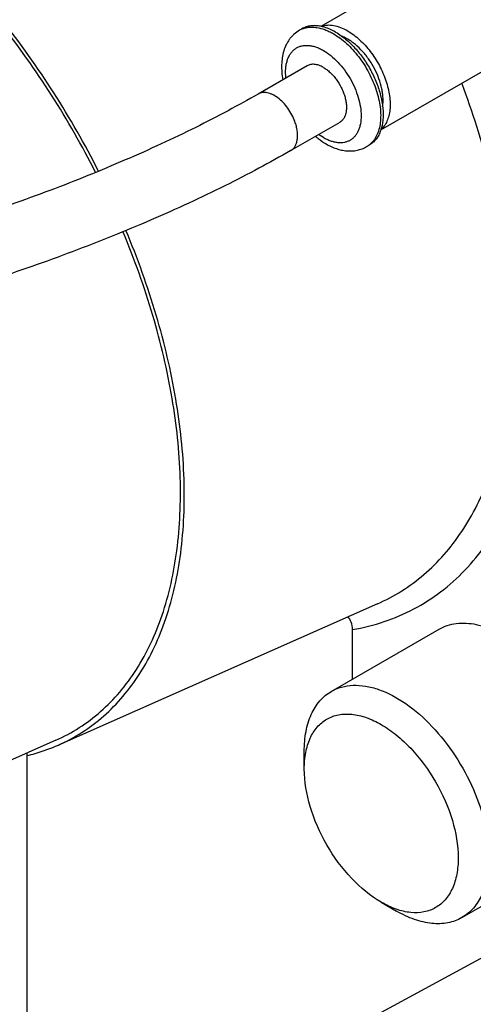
# Model space of a CAD drawing. Header units: inches. Extents: x 0 to 34, y 0 to 22.
# Tile 139 of 164: x 29.3 to 29.7, y 13.4 to 14.3. Entities that reach past the tile are written whole.
import ezdxf

# ---------------------------------------------------------------- set-up
doc = ezdxf.new("R2010")
doc.units = ezdxf.units.IN
doc.header["$LTSCALE"] = 1.87
doc.header["$MEASUREMENT"] = 0
doc.layers.add('3_ALL_AXES', color=7, linetype='CONTINUOUS')
doc.layers.add('7_ALL_FEATURES', color=7, linetype='CONTINUOUS')

msp = doc.modelspace()

# ---------------------------------------------------------------- linework, layer by layer
at = {"layer": '3_ALL_AXES', "color": 7, "linetype": 'Continuous'}
for p, q in [((29.67683, 14.33465), (29.56588, 14.27059)), ((29.54897, 14.2685), (29.54676, 14.26723)), ((29.73096, 14.24089), (29.62004, 14.17684)), ((29.60974, 14.16323), (29.60754, 14.16196)), ((29.5755, 13.66934), (29.67294, 13.7256)), ((29.69361, 13.46477), (29.79105, 13.52103))]:
    msp.add_line(p, q, dxfattribs=at)
for points, knots in [([(29.70389, 14.34001), (29.70619, 14.33868), (29.71076, 14.33563), (29.71723, 14.33019), (29.72341, 14.32384), (29.72917, 14.31672), (29.7344, 14.30899), (29.73897, 14.3008), (29.7428, 14.29234), (29.74579, 14.28378), (29.74789, 14.2753), (29.74906, 14.26708), (29.74925, 14.2593), (29.74848, 14.25212), (29.74674, 14.24567), (29.74445, 14.24095), (29.74217, 14.23774), (29.74028, 14.23564), (29.73819, 14.23383), (29.73667, 14.23282), (29.73588, 14.23236)], [0, 0, 0, 0, 0.062377, 0.128728, 0.198316, 0.270295, 0.343673, 0.417405, 0.49043, 0.561717, 0.630314, 0.695401, 0.756348, 0.812784, 0.864683, 0.912458, 0.935102, 0.957107, 0.978668, 1, 1, 1, 1]), ([(29.70389, 14.33197), (29.70584, 14.33085), (29.7097, 14.32826), (29.71518, 14.32366), (29.72041, 14.31829), (29.72528, 14.31227), (29.7297, 14.30572), (29.73357, 14.2988), (29.73681, 14.29164), (29.73935, 14.28439), (29.74112, 14.27722), (29.74211, 14.27027), (29.74227, 14.26368), (29.74162, 14.2576), (29.74014, 14.25215), (29.73787, 14.24744), (29.7353, 14.2442), (29.73291, 14.24213), (29.73162, 14.24127), (29.73096, 14.24089)], [0, 0, 0, 0, 0.062382, 0.128737, 0.198331, 0.270315, 0.343699, 0.417437, 0.490467, 0.561759, 0.630361, 0.695454, 0.756405, 0.812845, 0.864749, 0.912526, 0.957104, 0.978666, 1, 1, 1, 1]), ([(29.56583, 14.27078), (29.5643, 14.27108), (29.56129, 14.27145), (29.55684, 14.27127), (29.55269, 14.27033), (29.55015, 14.26919), (29.54897, 14.2685)], [0, 0, 0, 0, 0.269129, 0.522554, 0.76437, 1, 1, 1, 1]), ([(29.57936, 14.26549), (29.57716, 14.26676), (29.57279, 14.26892), (29.56811, 14.27034), (29.56583, 14.27078)], [0, 0, 0, 0, 0.522381, 1, 1, 1, 1]), ([(29.5904, 14.26645), (29.58835, 14.26763), (29.58427, 14.26963), (29.57801, 14.27144), (29.57294, 14.27181), (29.56918, 14.27135), (29.56741, 14.27088), (29.56656, 14.27059)], [0, 0, 0, 0, 0.285249, 0.544788, 0.780847, 0.892061, 1, 1, 1, 1]), ([(29.57936, 14.26549), (29.58111, 14.26448), (29.58461, 14.2622), (29.58788, 14.25962), (29.5895, 14.25823)], [0, 0, 0, 0, 0.486921, 1, 1, 1, 1]), ([(29.5904, 14.26645), (29.59225, 14.26538), (29.59593, 14.26294), (29.60115, 14.25861), (29.60617, 14.25358), (29.61088, 14.24794), (29.61519, 14.24181), (29.61902, 14.23529), (29.6223, 14.22852), (29.62496, 14.22163), (29.62695, 14.21476), (29.62824, 14.20802), (29.62879, 14.20156), (29.62859, 14.19549), (29.62765, 14.18993), (29.62597, 14.18498), (29.62358, 14.18075), (29.62148, 14.17841), (29.62035, 14.17742)], [0, 0, 0, 0, 0.061307, 0.126371, 0.194536, 0.265069, 0.337097, 0.409694, 0.481913, 0.552822, 0.621539, 0.687278, 0.749393, 0.807428, 0.861179, 0.910767, 0.956717, 1, 1, 1, 1]), ([(29.5904, 14.25911), (29.58995, 14.25938), (29.58816, 14.26036), (29.58629, 14.26122), (29.58488, 14.26175)], [0, 0, 0, 0, 0.258631, 1, 1, 1, 1]), ([(29.5895, 14.25823), (29.59247, 14.25568), (29.59817, 14.25001), (29.60566, 14.24037), (29.61206, 14.22971), (29.61712, 14.21848), (29.62008, 14.20888), (29.62156, 14.20132), (29.62221, 14.19589), (29.62241, 14.19066), (29.62207, 14.18424), (29.62114, 14.17959), (29.62016, 14.17673)], [0, 0, 0, 0, 0.128441, 0.263045, 0.400153, 0.535903, 0.666543, 0.728934, 0.78888, 0.846108, 0.900434, 1, 1, 1, 1]), ([(29.62191, 14.1981), (29.62231, 14.20065), (29.62246, 14.20467), (29.62196, 14.21009), (29.62094, 14.21596), (29.61876, 14.22343), (29.6149, 14.23219), (29.60993, 14.2405), (29.60407, 14.24799), (29.59857, 14.25335), (29.59394, 14.25691), (29.59159, 14.25843), (29.5904, 14.25911)], [0, 0, 0, 0, 0.107599, 0.165897, 0.226829, 0.355073, 0.488946, 0.624397, 0.757227, 0.883475, 0.943148, 1, 1, 1, 1]), ([(29.56831, 14.2336), (29.56701, 14.23435), (29.56502, 14.23529), (29.56229, 14.23609), (29.56036, 14.23641), (29.55849, 14.23648), (29.55672, 14.23628), (29.55506, 14.23582), (29.55403, 14.23534), (29.55354, 14.23506)], [0, 0, 0, 0, 0.289242, 0.422562, 0.54851, 0.667886, 0.78186, 0.891952, 1, 1, 1, 1]), ([(29.56831, 14.2336), (29.56937, 14.23299), (29.57148, 14.23158), (29.57446, 14.22907), (29.57731, 14.22614), (29.58088, 14.22173), (29.5839, 14.21682), (29.58626, 14.2116), (29.58764, 14.20765), (29.58861, 14.20373), (29.58915, 14.19994), (29.58924, 14.19635), (29.58888, 14.19303), (29.58808, 14.19006), (29.58684, 14.18749), (29.58518, 14.18539), (29.5838, 14.18434), (29.58307, 14.18392)], [0, 0, 0, 0, 0.06238, 0.128768, 0.198373, 0.270369, 0.417388, 0.490434, 0.561741, 0.630359, 0.695465, 0.756432, 0.812887, 0.864802, 0.912592, 0.95718, 1, 1, 1, 1]), ([(29.62016, 14.17673), (29.61965, 14.17525), (29.61847, 14.17244), (29.61609, 14.16868), (29.61319, 14.16555), (29.61093, 14.16391), (29.60974, 14.16323)], [0, 0, 0, 0, 0.269201, 0.522615, 0.764406, 1, 1, 1, 1]), ([(29.67294, 13.7256), (29.67528, 13.72695), (29.68034, 13.72921), (29.69162, 13.7317), (29.70756, 13.7306), (29.7271, 13.7233), (29.74674, 13.71062), (29.76552, 13.69325), (29.78248, 13.6721), (29.7967, 13.64832), (29.804, 13.63122), (29.80696, 13.62252)], [0, 0, 0, 0, 0.043412, 0.08801, 0.18431, 0.29444, 0.419343, 0.556902, 0.703043, 0.852598, 1, 1, 1, 1])]:
    msp.add_open_spline(points, degree=3, knots=knots, dxfattribs=at)
at = {"layer": '7_ALL_FEATURES', "color": 7, "linetype": 'Continuous'}
for p, q in [((29.55354, 14.23506), (29.50935, 14.20954)), ((29.58307, 14.18392), (29.53888, 14.1584)), ((29.56831, 14.17007), (29.56405, 14.17283)), ((29.61711, 13.74847), (29.32867, 13.62082)), ((29.59462, 13.68038), (29.59462, 13.72524)), ((29.32637, 13.62516), (29.17783, 13.55942)), ((29.55104, 13.5992), (29.55104, 13.61527)), ((29.30049, 13.20542), (29.30049, 13.61371)), ((29.62064, 13.47866), (29.63455, 13.47062)), ((29.30049, 13.20542), (29.76679, 13.45856))]:
    msp.add_line(p, q, dxfattribs=at)
for centre, radius, start, end in [((29.55693, 14.24961), 0.02034, 112.81991, 119.9972), ((29.55704, 14.24936), 0.02061, 111.37831, 112.83231), ((29.59734, 14.17961), 0.02039, 300.0099, 307.16231), ((29.59721, 14.17979), 0.02061, 307.15775, 308.61259)]:
    msp.add_arc(centre, radius, start, end, dxfattribs=at)
for points, knots in [([(29.36237, 14.13868), (29.3381, 14.1865), (29.29496, 14.25425), (29.22603, 14.33277), (29.18845, 14.36706), (29.16913, 14.38253)], [0, 0, 0, 0, 0.513917, 0.762809, 1, 1, 1, 1]), ([(29.365, 14.13979), (29.35267, 14.16408), (29.32569, 14.21126), (29.27898, 14.27694), (29.22726, 14.33583), (29.18931, 14.37046), (29.1698, 14.3861)], [0, 0, 0, 0, 0.258271, 0.514229, 0.76296, 1, 1, 1, 1]), ([(29.54676, 14.26723), (29.54504, 14.26624), (29.54261, 14.26447), (29.53979, 14.26167), (29.53789, 14.25937), (29.5362, 14.25688), (29.53424, 14.25334), (29.53274, 14.24953), (29.53168, 14.24554), (29.53088, 14.24137), (29.5304, 14.23593), (29.5306, 14.22921), (29.53122, 14.22469), (29.53164, 14.22242)], [0, 0, 0, 0, 0.117886, 0.176906, 0.236162, 0.295672, 0.355489, 0.476604, 0.538285, 0.600879, 0.729152, 0.862139, 1, 1, 1, 1]), ([(29.54952, 14.26856), (29.55049, 14.26893), (29.55251, 14.26955), (29.5557, 14.27005), (29.55904, 14.27012), (29.56379, 14.26964), (29.56865, 14.26828), (29.57348, 14.26621), (29.57592, 14.26492), (29.57715, 14.26422)], [0, 0, 0, 0, 0.107766, 0.218596, 0.333762, 0.454257, 0.713595, 0.853494, 1, 1, 1, 1]), ([(29.57715, 14.26422), (29.57925, 14.263), (29.58342, 14.26023), (29.58935, 14.2553), (29.59504, 14.24956), (29.60037, 14.24314), (29.60524, 14.23615), (29.60955, 14.22873), (29.61323, 14.22103), (29.61618, 14.2132), (29.61837, 14.2054), (29.61974, 14.19778), (29.62026, 14.19049), (29.61993, 14.18367), (29.61874, 14.17744), (29.61671, 14.17194), (29.61386, 14.16727), (29.61139, 14.16474), (29.61007, 14.16368)], [0, 0, 0, 0, 0.061557, 0.126914, 0.19541, 0.266278, 0.338621, 0.411489, 0.483907, 0.55492, 0.623631, 0.689245, 0.751117, 0.808805, 0.86214, 0.911302, 0.956898, 1, 1, 1, 1]), ([(29.53444, 14.22413), (29.53415, 14.22693), (29.53404, 14.23105), (29.53472, 14.23633), (29.53559, 14.23989), (29.53683, 14.24311), (29.53843, 14.24596), (29.54038, 14.24841), (29.54265, 14.25041), (29.54521, 14.25195), (29.54804, 14.253), (29.55109, 14.25355), (29.55433, 14.2536), (29.55772, 14.25315), (29.56122, 14.25222), (29.56479, 14.2508), (29.56713, 14.24958), (29.56831, 14.24891)], [0, 0, 0, 0, 0.150787, 0.220221, 0.285588, 0.3471, 0.405202, 0.460583, 0.514169, 0.567063, 0.620441, 0.675428, 0.732988, 0.793848, 0.858502, 0.927231, 1, 1, 1, 1]), ([(29.56831, 14.24891), (29.57064, 14.24756), (29.57526, 14.24432), (29.58161, 14.23838), (29.58746, 14.23136), (29.5926, 14.22351), (29.59682, 14.21515), (29.59998, 14.20657), (29.60195, 14.19809), (29.60266, 14.19004), (29.60216, 14.18374), (29.60106, 14.17923), (29.59993, 14.17622), (29.5985, 14.17353), (29.59677, 14.17118), (29.59476, 14.1692), (29.59249, 14.16761), (29.58997, 14.16643), (29.58726, 14.16568), (29.58436, 14.16536), (29.58131, 14.16547), (29.57814, 14.166), (29.57489, 14.16695), (29.57157, 14.1683), (29.5694, 14.16944), (29.56831, 14.17007)], [0, 0, 0, 0, 0.066533, 0.138317, 0.21388, 0.291409, 0.368938, 0.444501, 0.516288, 0.582819, 0.643149, 0.670942, 0.697212, 0.722114, 0.745884, 0.768843, 0.791377, 0.813911, 0.83687, 0.86064, 0.885542, 0.911809, 0.939602, 0.969008, 1, 1, 1, 1]), ([(29.59462, 13.72524), (29.60435, 13.7269), (29.62341, 13.73163), (29.65035, 13.74312), (29.67496, 13.75882), (29.69698, 13.77854), (29.71619, 13.80209), (29.7384, 13.83917), (29.75789, 13.89465), (29.76748, 13.96993), (29.76392, 14.05315), (29.74739, 14.14153), (29.72852, 14.20067), (29.71717, 14.23042)], [0, 0, 0, 0, 0.050166, 0.099286, 0.148205, 0.197784, 0.24883, 0.302033, 0.416702, 0.544458, 0.685463, 0.838204, 1, 1, 1, 1]), ([(29.54255, 14.18465), (29.54177, 14.18678), (29.5399, 14.19095), (29.53632, 14.19674), (29.5321, 14.20187), (29.52746, 14.20605), (29.52331, 14.20866), (29.52, 14.21004), (29.51764, 14.21069), (29.51536, 14.21098), (29.51319, 14.21089), (29.51117, 14.21043), (29.50993, 14.20988), (29.50935, 14.20954)], [0, 0, 0, 0, 0.148308, 0.298122, 0.443984, 0.58101, 0.705347, 0.762162, 0.815309, 0.865039, 0.911845, 0.956497, 1, 1, 1, 1]), ([(29.61711, 13.74847), (29.62471, 13.75183), (29.63949, 13.7597), (29.65979, 13.77472), (29.67803, 13.79281), (29.69984, 13.82135), (29.72113, 13.86466), (29.73605, 13.92469), (29.74076, 13.99219), (29.73523, 14.06534), (29.71968, 14.14216), (29.70323, 14.19344), (29.69351, 14.21922)], [0, 0, 0, 0, 0.047909, 0.096003, 0.144949, 0.195361, 0.302365, 0.420069, 0.549552, 0.690454, 0.84134, 1, 1, 1, 1]), ([(29.50935, 14.20954), (29.50037, 14.20436), (29.48168, 14.19402), (29.45246, 14.179), (29.42145, 14.16416), (29.38896, 14.14963), (29.35534, 14.13558), (29.3209, 14.12214), (29.286, 14.10945), (29.25098, 14.09764), (29.21619, 14.08682), (29.18198, 14.07709), (29.14869, 14.06857), (29.11668, 14.06131), (29.08627, 14.05541), (29.05781, 14.05091), (29.03165, 14.04785), (29.01498, 14.04671), (29.0071, 14.04642)], [0, 0, 0, 0, 0.058478, 0.120443, 0.185285, 0.25239, 0.321119, 0.390826, 0.460856, 0.530553, 0.599262, 0.666336, 0.73114, 0.793053, 0.851473, 0.905819, 0.955513, 1, 1, 1, 1]), ([(29.53888, 14.1584), (29.53967, 14.15886), (29.54115, 14.16002), (29.5429, 14.16237), (29.54414, 14.16525), (29.54487, 14.16858), (29.54508, 14.17228), (29.54476, 14.17628), (29.54393, 14.18045), (29.54306, 14.18325), (29.54255, 14.18465)], [0, 0, 0, 0, 0.095674, 0.195928, 0.304352, 0.423098, 0.55284, 0.693202, 0.843019, 1, 1, 1, 1]), ([(29.56122, 14.17122), (29.562, 14.17056), (29.56507, 14.16806), (29.56835, 14.16582), (29.5709, 14.16435)], [0, 0, 0, 0, 0.256032, 1, 1, 1, 1]), ([(29.53888, 14.1584), (29.52936, 14.1529), (29.50961, 14.14197), (29.47881, 14.12614), (29.44628, 14.11057), (29.41231, 14.09538), (29.37721, 14.08072), (29.3413, 14.06671), (29.30492, 14.0535), (29.26841, 14.0412), (29.23211, 14.02993), (29.19635, 14.0198), (29.16146, 14.01089), (29.12775, 14.00329), (29.09552, 13.99706), (29.06501, 13.99228), (29.03646, 13.98897), (29.01808, 13.98773), (29.00926, 13.98741)], [0, 0, 0, 0, 0.058833, 0.120756, 0.185253, 0.251809, 0.319852, 0.38879, 0.458019, 0.526931, 0.59492, 0.661397, 0.725795, 0.787584, 0.846279, 0.901446, 0.952786, 1, 1, 1, 1]), ([(29.5709, 14.16435), (29.57238, 14.16349), (29.57537, 14.16194), (29.58002, 14.16007), (29.58473, 14.15876), (29.58948, 14.15804), (29.59421, 14.15795), (29.59888, 14.15855), (29.60337, 14.15985), (29.60619, 14.16118), (29.60754, 14.16196)], [0, 0, 0, 0, 0.133197, 0.262955, 0.389597, 0.513841, 0.636437, 0.758082, 0.879019, 1, 1, 1, 1]), ([(29.32867, 13.62082), (29.33609, 13.6241), (29.35048, 13.63182), (29.37015, 13.64668), (29.38771, 13.66464), (29.40855, 13.6931), (29.42842, 13.73636), (29.44139, 13.79614), (29.44397, 13.86318), (29.43617, 13.93552), (29.41828, 14.01102), (29.40027, 14.06114), (29.38978, 14.08622)], [0, 0, 0, 0, 0.047312, 0.094844, 0.143314, 0.19337, 0.300094, 0.418084, 0.548242, 0.689926, 0.841365, 1, 1, 1, 1]), ([(29.32637, 13.62516), (29.3337, 13.6284), (29.34792, 13.63604), (29.36738, 13.65072), (29.38474, 13.66847), (29.40536, 13.69659), (29.42502, 13.73933), (29.43788, 13.7984), (29.44048, 13.86465), (29.43283, 13.93614), (29.41521, 14.01076), (29.39746, 14.06032), (29.38711, 14.08511)], [0, 0, 0, 0, 0.047326, 0.094873, 0.143354, 0.193418, 0.300148, 0.41813, 0.548271, 0.689935, 0.841362, 1, 1, 1, 1]), ([(29.59462, 13.72524), (29.59462, 13.72751), (29.59413, 13.73171), (29.59178, 13.73548), (29.59026, 13.7366)], [0, 0, 0, 0, 0.544918, 1, 1, 1, 1]), ([(29.55104, 13.61528), (29.55104, 13.62126), (29.55194, 13.63264), (29.55656, 13.64828), (29.56431, 13.66097), (29.57161, 13.6671), (29.5755, 13.66934)], [0, 0, 0, 0, 0.289798, 0.549048, 0.782227, 1, 1, 1, 1]), ([(29.5755, 13.66934), (29.57841, 13.67103), (29.58483, 13.67369), (29.59543, 13.67525), (29.60681, 13.67441), (29.62334, 13.67001), (29.64447, 13.65845), (29.66783, 13.63777), (29.68847, 13.61136), (29.70471, 13.58133), (29.71525, 13.55016), (29.71807, 13.52894), (29.71807, 13.51884)], [0, 0, 0, 0, 0.04286, 0.08749, 0.135324, 0.187289, 0.304554, 0.438225, 0.582571, 0.729727, 0.87132, 1, 1, 1, 1]), ([(29.55104, 13.5992), (29.55104, 13.60419), (29.55179, 13.61368), (29.55564, 13.6267), (29.56211, 13.63728), (29.57109, 13.64484), (29.58213, 13.64884), (29.59452, 13.64916), (29.60773, 13.64597), (29.62131, 13.63951), (29.63481, 13.63004), (29.65243, 13.61355), (29.67105, 13.5881), (29.68595, 13.55432), (29.69024, 13.53025), (29.69024, 13.51884)], [0, 0, 0, 0, 0.060432, 0.114494, 0.16312, 0.208532, 0.253945, 0.30257, 0.356631, 0.417063, 0.483708, 0.555616, 0.708708, 0.8618, 1, 1, 1, 1]), ([(29.30049, 13.6113), (29.30293, 13.61189), (29.31252, 13.61443), (29.32189, 13.61782), (29.32867, 13.62082)], [0, 0, 0, 0, 0.252505, 1, 1, 1, 1]), ([(29.62064, 13.47866), (29.61076, 13.48436), (29.59206, 13.5001), (29.57023, 13.52992), (29.55532, 13.56373), (29.55104, 13.58779), (29.55104, 13.5992)], [0, 0, 0, 0, 0.237219, 0.5, 0.762781, 1, 1, 1, 1]), ([(29.69024, 13.51884), (29.69024, 13.51385), (29.68948, 13.50437), (29.68564, 13.49134), (29.67917, 13.48076), (29.67018, 13.4732), (29.65915, 13.4692), (29.64675, 13.46889), (29.63355, 13.47207), (29.62496, 13.47616), (29.62064, 13.47866)], [0, 0, 0, 0, 0.144899, 0.274524, 0.391113, 0.499999, 0.608885, 0.725475, 0.8551, 1, 1, 1, 1]), ([(29.71807, 13.51884), (29.71807, 13.51285), (29.71717, 13.50147), (29.71256, 13.48584), (29.7048, 13.47315), (29.69751, 13.46702), (29.69361, 13.46477)], [0, 0, 0, 0, 0.289798, 0.549048, 0.782227, 1, 1, 1, 1]), ([(29.69361, 13.46477), (29.68972, 13.46252), (29.68076, 13.45927), (29.6659, 13.4589), (29.65005, 13.46272), (29.63974, 13.46763), (29.63455, 13.47062)], [0, 0, 0, 0, 0.217772, 0.450951, 0.710201, 1, 1, 1, 1])]:
    msp.add_open_spline(points, degree=3, knots=knots, dxfattribs=at)

doc.saveas('drawing.dxf')
